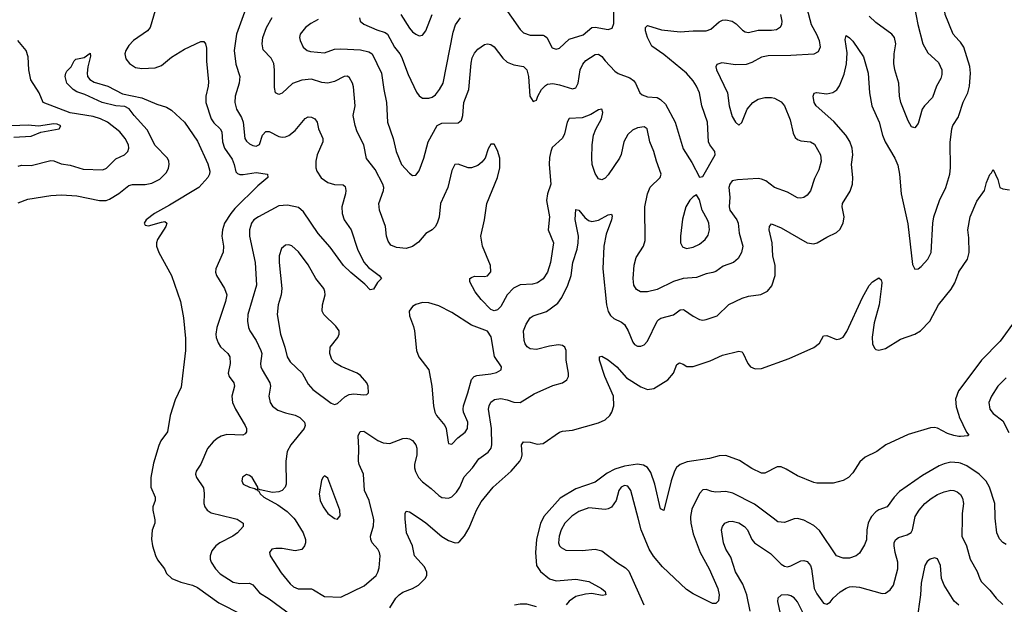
# Model space of a CAD drawing. Header units: inches. Extents: x 990586 to 1117858, y 769490 to 892071.
# Tile 33 of 248: x 1024240 to 1030279, y 849472 to 853059. Entities that reach past the tile are written whole.
import ezdxf

# ---------------------------------------------------------------- set-up
doc = ezdxf.new("R2010")
doc.units = ezdxf.units.IN
doc.header["$MEASUREMENT"] = 0
for name, color, linetype in [('B0824', 7, 'Continuous'), ('B0825', 7, 'Continuous'), ('B0834', 7, 'Continuous'), ('B0835', 7, 'Continuous')]:
    doc.layers.add(name, color=color, linetype=linetype)

msp = doc.modelspace()

# ---------------------------------------------------------------- linework, layer by layer
at = {"layer": 'B0824', "color": 6}
for points, elevation in [([(1025067.1, 850000), (1025069.4, 849990), (1025068.7, 849970), (1025053.2, 849926.8), (1025048.2, 849871.8), (1025055.3, 849830), (1025072.7, 849772.7), (1025084.7, 849744.7), (1025127.8, 849690), (1025141.3, 849661.3), (1025172.4, 849630), (1025227.2, 849607.2), (1025300.1, 849590), (1025330, 849575.6), (1025461.1, 849481.1), (1025602.7, 849410)], 2100), ([(1025549.8, 850000), (1025574.1, 849994.1), (1025611.2, 849970), (1025611, 849950), (1025575.4, 849910), (1025547.6, 849890), (1025468.2, 849850), (1025442.6, 849830), (1025418.7, 849801.3), (1025407.5, 849770), (1025408.6, 849750), (1025415.1, 849730), (1025440.6, 849690), (1025470, 849660.1), (1025550, 849608.2), (1025590, 849599.6), (1025650, 849601.5), (1025670, 849592), (1025710, 849541.7), (1025770, 849505.3), (1025910, 849402.7)], 2200), ([(1025920.3, 850000), (1025930, 849990), (1025978.5, 849910), (1025993, 849870), (1025993.4, 849850), (1025987.7, 849830), (1025970, 849808.4), (1025930, 849800.5), (1025850, 849814), (1025810, 849814.9), (1025786.4, 849810), (1025771.1, 849790), (1025776.2, 849770), (1025844.4, 849664.4), (1025898.6, 849598.6), (1025919.7, 849579.7), (1025947.9, 849567.9), (1026030, 849566.4), (1026042, 849562), (1026110, 849519.7), (1026210, 849515.5), (1026353.6, 849586.4), (1026425.7, 849650), (1026437.2, 849670), (1026443.9, 849696.1), (1026449.8, 849769.8), (1026446.7, 849790), (1026436.2, 849810), (1026402.2, 849850), (1026392.8, 849870), (1026391.1, 849890), (1026410, 849953.8), (1026412.3, 849990), (1026409.9, 850000)], 2300), ([(1026167.9, 850000), (1026170, 849998.4), (1026190, 849995.2), (1026193.6, 850000)], 2400), ([(1026511, 849450), (1026547.3, 849510), (1026566.6, 849530), (1026590, 849547), (1026650, 849568.6), (1026685.2, 849590), (1026727.5, 849630), (1026737.4, 849650), (1026737.7, 849670), (1026723.1, 849703.1), (1026660.9, 849770), (1026649.4, 849830), (1026613.3, 849910), (1026603.6, 849996.4), (1026603.7, 850000)], 2200), ([(1026689.1, 850000), (1026731.7, 849971.7), (1026830, 849889.2), (1026870, 849863.3), (1026910, 849848.9), (1026930, 849852.4), (1026940.4, 849859.6), (1026968, 849892), (1026997.7, 849942.3), (1027021.3, 850000)], 2200), ([(1027450.2, 850000), (1027434.8, 849970), (1027410.5, 849869.5), (1027403.5, 849790), (1027409, 849710), (1027433.6, 849673.6), (1027489, 849629), (1027530, 849615.3), (1027650, 849626.3), (1027730, 849611.8), (1027808, 849570), (1027831, 849550), (1027835.6, 849530), (1027813.4, 849526.6), (1027750, 849539.4), (1027710, 849535.3), (1027650, 849519.3), (1027610, 849492.3), (1027591.7, 849468.3)], 2200), ([(1027613.1, 850000), (1027584.3, 849970), (1027561.6, 849930), (1027547.9, 849890), (1027544.6, 849850), (1027551.5, 849831.5), (1027561.1, 849821.1), (1027590, 849804.9), (1027690, 849803.4), (1027770, 849810), (1027810, 849800.2), (1027906.7, 849726.7), (1027955.9, 849695.9), (1027975.6, 849675.6), (1028068.2, 849468.2)], 2300), ([(1028354.4, 850000), (1028355.4, 849970), (1028370, 849905.3), (1028414.1, 849790), (1028469.5, 849690), (1028521.8, 849570), (1028530.3, 849529.7), (1028526.9, 849493.1), (1028510, 849478.1), (1028490, 849478), (1028370, 849536.5), (1028330, 849562.8), (1028182.2, 849702.2), (1028127.3, 849767.3), (1028101.7, 849810), (1028051.1, 849930), (1028032.8, 850000)], 2300), ([(1028720.4, 849430), (1028699.8, 849530), (1028675.1, 849595.1), (1028630, 849672.4), (1028602.4, 849762.4), (1028571, 849810), (1028555.6, 849850), (1028544.2, 849930), (1028549.5, 849950.5), (1028565.5, 849970), (1028590, 849981.1), (1028610, 849982.3), (1028650, 849971.5), (1028686.4, 849950), (1028704.3, 849930), (1028729.8, 849870), (1028746.6, 849850), (1028843.9, 849783.9), (1028910, 849718.1), (1028930, 849705.3), (1028950, 849703), (1028970, 849708.1), (1029030, 849738.3), (1029050, 849741.1), (1029070, 849734), (1029089.2, 849710), (1029095.5, 849690), (1029112.6, 849570), (1029130, 849536), (1029170, 849479.3), (1029190, 849472.6), (1029210, 849484.8), (1029229.9, 849510.1), (1029272, 849548), (1029310, 849572.1), (1029330, 849579.2), (1029350, 849581.8), (1029390, 849576.5), (1029530, 849539.3), (1029550, 849541.5), (1029579.8, 849560.2), (1029598.5, 849590), (1029625.9, 849690), (1029625.6, 849730), (1029608.7, 849790), (1029602.7, 849830), (1029603.8, 849850), (1029611.6, 849868.4), (1029630, 849881.6), (1029682.5, 849897.5), (1029706.9, 849913.1), (1029716.3, 849930), (1029731, 850000)], 2400), ([(1029459.1, 850000), (1029443.3, 849970), (1029435.7, 849930), (1029432.7, 849867.3), (1029422.4, 849837.6), (1029390, 849786), (1029370, 849769.9), (1029330, 849755.7), (1029290, 849756.3), (1029250, 849769.3), (1029145.8, 849925.8), (1029110, 849955.5), (1029050, 849989.3), (1029010, 849999.5), (1028990, 849997.5), (1028930, 849974.7), (1028890, 849979), (1028862.1, 850000)], 2300), ([(1030000, 849466.6), (1029971.6, 849491.6), (1029910, 849590), (1029892.7, 849630), (1029887.9, 849710), (1029870, 849750.9), (1029850, 849756.7), (1029825.1, 849750), (1029805, 849735), (1029790.7, 849710), (1029770, 849603), (1029764.9, 849530), (1029743.4, 849370)], 2500), ([(1029069.2, 849369.2), (1029010, 849487.3), (1028990, 849511.6), (1028970, 849524.8), (1028950, 849530.6), (1028910, 849528.7), (1028890, 849510.5), (1028887.6, 849490), (1028920.2, 849340.2)], 2500), ([(1027410, 849457), (1027350, 849472.7), (1027310, 849473.8), (1027273.9, 849466.1)], 2200)]:
    msp.add_lwpolyline(points, dxfattribs=dict(at, elevation=elevation))
at = {"layer": 'B0825', "color": 6}
for points, elevation in [([(1030000, 852931.1), (1029964.8, 852970), (1029916.8, 853090), (1029912.1, 853127.9), (1029917.3, 853142.7), (1029960.3, 853190), (1029963.7, 853210), (1029955.1, 853250), (1029938.1, 853290), (1029876.8, 853396.8), (1029836.6, 853450), (1029828, 853470), (1029825.6, 853514.4), (1029830.4, 853529.6), (1029850, 853532.2), (1029930, 853491.8), (1029990, 853469.8), (1030000, 853469.7)], 2300), ([(1025081.8, 853150), (1025040.7, 853010), (1025024.4, 852990), (1024938.1, 852930), (1024910, 852899.6), (1024890.4, 852870), (1024885, 852850), (1024890, 852819), (1024912.9, 852790), (1024950, 852765.8), (1024990, 852758.9), (1025070, 852762.5), (1025110, 852777.6), (1025170, 852828), (1025250, 852878.4), (1025350, 852925), (1025370, 852925.1), (1025379.1, 852910), (1025384.9, 852884.9), (1025385, 852805), (1025398, 852678), (1025396.8, 852650), (1025382.3, 852590), (1025381.6, 852550), (1025414.5, 852450), (1025430, 852425.4), (1025469.8, 852390), (1025480.6, 852370), (1025483.3, 852310), (1025495.2, 852270), (1025542.3, 852202.3), (1025555.5, 852170), (1025565.9, 852125.9), (1025575.2, 852115.2), (1025589.5, 852109.5), (1025610, 852108.9), (1025690, 852120.7), (1025760.6, 852110), (1025762.6, 852090), (1025699.7, 852040.3), (1025560, 851900), (1025534.9, 851870), (1025496.7, 851810), (1025484.4, 851770), (1025480.4, 851730), (1025489.1, 851670), (1025488.5, 851631.5), (1025443.1, 851530), (1025441.1, 851510), (1025446.2, 851490), (1025496.5, 851410), (1025510.3, 851370), (1025502.4, 851330), (1025448.6, 851170), (1025443.5, 851130), (1025445.9, 851110), (1025456.7, 851076.7), (1025471, 851051), (1025516.9, 851010), (1025528, 850990), (1025530.7, 850950), (1025519.4, 850890), (1025524.6, 850870), (1025552.4, 850830), (1025557.1, 850810), (1025540.4, 850750), (1025545, 850710), (1025562.7, 850670), (1025621.8, 850570), (1025630.1, 850550), (1025631.5, 850530), (1025622.4, 850517.6), (1025609.5, 850510.5), (1025510, 850514.8), (1025475.3, 850504.7), (1025450.1, 850490), (1025426.6, 850470), (1025392.5, 850427.5), (1025350, 850331.5), (1025322.4, 850290), (1025318.1, 850270), (1025323.5, 850250), (1025366.4, 850186.4), (1025372.1, 850152.1), (1025369.8, 850089.8), (1025375.3, 850070), (1025388.8, 850048.8), (1025413.4, 850033.4), (1025549.8, 850000)], 2200), ([(1025635.4, 853150), (1025570.6, 852969.4), (1025555.6, 852870), (1025565, 852785), (1025589.8, 852709.8), (1025585.8, 852670), (1025562.3, 852590), (1025559.2, 852550), (1025570.6, 852510), (1025599.3, 852459.3), (1025610.3, 852430.3), (1025620.2, 852330), (1025630, 852312.9), (1025650, 852297.1), (1025670, 852286.2), (1025690, 852282.9), (1025710, 852293.1), (1025729.2, 852350), (1025750, 852371.7), (1025770, 852372.7), (1025830, 852341.8), (1025850, 852337.4), (1025870, 852339.5), (1025891.3, 852348.7), (1025930, 852379.4), (1025990, 852452.1), (1026010, 852462), (1026030, 852459.9), (1026050.7, 852450), (1026065.3, 852430), (1026073.5, 852390), (1026099.3, 852330), (1026098.8, 852310), (1026065.2, 852230), (1026055.4, 852190), (1026055.9, 852150), (1026061.8, 852130), (1026088.2, 852088.2), (1026130, 852060.8), (1026170, 852047.2), (1026224.8, 852044.8), (1026236, 852036), (1026240.2, 852010), (1026237.4, 851990), (1026216.3, 851910), (1026218.5, 851870), (1026230, 851831.4), (1026273.3, 851770), (1026312.5, 851650), (1026351.2, 851571.2), (1026378.5, 851538.5), (1026445.4, 851490), (1026459.6, 851470), (1026434.1, 851445.9), (1026410, 851405.7), (1026390, 851401), (1026356.3, 851436.3), (1026270, 851507.3), (1026226.8, 851550), (1026143.2, 851663.2), (1026070, 851746.8), (1025980.7, 851880.7), (1025950, 851905.6), (1025881.7, 851921.7), (1025830, 851915.8), (1025704.6, 851850), (1025676.7, 851830), (1025660.8, 851810), (1025648.9, 851770), (1025649.4, 851730), (1025683.2, 851570), (1025692.1, 851430), (1025640, 851250), (1025637.4, 851210), (1025644, 851170), (1025651.4, 851150), (1025690, 851091.6), (1025719.7, 851030), (1025724.2, 851010), (1025716.7, 850950), (1025718.7, 850930), (1025726.1, 850910), (1025773.6, 850830), (1025778.1, 850810), (1025767.3, 850750), (1025775.4, 850710), (1025790, 850688.3), (1025823.9, 850663.9), (1025870, 850646.4), (1025930, 850632.8), (1025958.9, 850618.9), (1025987.4, 850590), (1025990.2, 850570), (1025984.1, 850550), (1025903.7, 850450), (1025881.2, 850410), (1025872.3, 850350), (1025873.6, 850210), (1025869.1, 850190), (1025850, 850170.6), (1025830, 850161.9), (1025790, 850158.2), (1025714.9, 850174.9), (1025701.5, 850181.5), (1025701.5, 850190), (1025665.4, 850250), (1025650, 850262.3), (1025630, 850268.9), (1025607.2, 850252.8), (1025602, 850230), (1025610, 850209.7), (1025649.1, 850190.9), (1025682.3, 850182.3), (1025690, 850176), (1025697.6, 850177.6), (1025697.6, 850170), (1025706.2, 850166.2), (1025715.6, 850150), (1025738.3, 850130), (1025822.7, 850082.7), (1025880.8, 850040.8), (1025920.3, 850000)], 2300), ([(1027202.2, 853150), (1027310, 852997.7), (1027330, 852977.2), (1027370, 852962.8), (1027450, 852963.5), (1027459.4, 852959.4), (1027473.2, 852950), (1027506.5, 852886.5), (1027530, 852877.3), (1027550, 852884.4), (1027610, 852938.1), (1027695.2, 852964.8), (1027750, 853009.9), (1027770, 853011.9), (1027850, 852999.3), (1027873.2, 853006.8), (1027884.1, 853035.9), (1027884.4, 853110)], 2600), ([(1029717.2, 853190), (1029748.2, 853028.2), (1029779.8, 852910), (1029810, 852855.9), (1029875, 852795), (1029895.1, 852750), (1029896.7, 852723.3), (1029890, 852697.3), (1029862.5, 852650), (1029837.8, 852582.2), (1029788.9, 852531.1), (1029776, 852510), (1029750, 852422.3), (1029730, 852394.3), (1029710, 852400.8), (1029690, 852437.8), (1029644.2, 852550), (1029635.5, 852590), (1029631.1, 852670), (1029608.3, 852750), (1029601.8, 852790), (1029602.9, 852850), (1029613.4, 852910), (1029605.6, 852950), (1029588.2, 852970), (1029490, 853041), (1029450, 853080.8)], 2400), ([(1029067.8, 853130), (1029094.8, 853030), (1029128, 852970), (1029144.2, 852930), (1029150, 852889.3), (1029137.6, 852862.4), (1029110, 852846.8), (1028970, 852838.8), (1028830, 852837.6), (1028790, 852828.6), (1028730, 852796), (1028695.6, 852784.4), (1028630, 852780.7), (1028545.7, 852794.3), (1028515.8, 852784.2), (1028508.7, 852770), (1028513, 852750), (1028580.2, 852610), (1028590.6, 852530), (1028610, 852464.4), (1028630, 852429.9), (1028650, 852412.5), (1028670, 852428), (1028701.8, 852510), (1028736.5, 852550), (1028770, 852570.5), (1028810, 852581.8), (1028850, 852581.5), (1028870, 852576.5), (1028910, 852554.4), (1028930.9, 852530), (1028965.2, 852445.2), (1028983.4, 852363.4), (1028996.3, 852336.3), (1029010, 852324), (1029030, 852315.6), (1029090, 852308.7), (1029114.1, 852294.1), (1029151.1, 852230), (1029154.8, 852190), (1029141.9, 852138.1), (1029114.6, 852085.4), (1029090, 852008.4), (1029070, 851982.9), (1029050, 851968.6), (1029030, 851963.4), (1029010, 851965.7), (1028950, 852000.6), (1028870, 852029.6), (1028815.6, 852070), (1028790, 852080.7), (1028770, 852083.4), (1028643.3, 852076.7), (1028610, 852070), (1028595.4, 852050), (1028589.7, 852030), (1028594.9, 851970), (1028591.3, 851910), (1028596, 851890), (1028638.9, 851830), (1028646.3, 851810), (1028651.8, 851750), (1028674.8, 851670), (1028667.8, 851630), (1028647.3, 851592.7), (1028617.7, 851570), (1028554.1, 851545.9), (1028510, 851514.6), (1028492.1, 851507.9), (1028450, 851499.1), (1028390, 851477), (1028308.8, 851471.2), (1028250, 851453.2), (1028150, 851404.1), (1028089.6, 851389.6), (1028048.5, 851388.5), (1028023.7, 851403.7), (1028007.6, 851430), (1028002.7, 851470), (1028007.7, 851552.3), (1028020.9, 851599.1), (1028065.7, 851670), (1028076.2, 851703.8), (1028073.7, 851910), (1028089.7, 851990.3), (1028107.8, 852032.2), (1028168.3, 852090), (1028173.9, 852110), (1028144.8, 852190), (1028130, 852250), (1028105.6, 852310), (1028088.7, 852388.7), (1028070, 852402.3), (1028030, 852395.2), (1027998.8, 852381.2), (1027970, 852355.2), (1027946.3, 852310), (1027928.6, 852231.4), (1027918.8, 852210), (1027850, 852106.4), (1027830, 852085.9), (1027810, 852076), (1027790, 852082.7), (1027770, 852115.9), (1027751.8, 852170), (1027749.5, 852210), (1027751.6, 852290), (1027758.6, 852350), (1027772.9, 852387.1), (1027808.5, 852450), (1027815.9, 852490), (1027810.1, 852510), (1027790, 852505.1), (1027743.1, 852476.9), (1027690, 852456.4), (1027610, 852451.7), (1027598.6, 852430), (1027581, 852359), (1027570, 852332.4), (1027506, 852274), (1027496.6, 852250), (1027490, 852212.9), (1027486.8, 852170), (1027497.8, 852050), (1027477, 851990), (1027471.1, 851950), (1027490.3, 851850), (1027481.6, 851770), (1027514, 851690), (1027494.9, 851570), (1027476.9, 851510), (1027451, 851469), (1027415.5, 851444.5), (1027384.2, 851435.8), (1027310, 851431.3), (1027268.8, 851411.2), (1027229.4, 851370.6), (1027190, 851298.3), (1027170, 851279.1), (1027150, 851272.5), (1027130, 851280.7), (1027070, 851342.1), (1027034.4, 851390), (1027000.1, 851450), (1027001.3, 851470), (1027010, 851477.6), (1027030, 851484.7), (1027090, 851483.4), (1027110, 851487.4), (1027128.7, 851511.3), (1027126.8, 851550), (1027077.7, 851670), (1027068.1, 851730), (1027091.3, 851830), (1027104.3, 851930), (1027170.9, 852090), (1027185.1, 852150), (1027184.5, 852210), (1027170, 852257.1), (1027150, 852295.6), (1027130, 852295.3), (1027113.6, 852266.4), (1027094.6, 852210), (1027075.1, 852184.9), (1027050, 852163.7), (1027010, 852149.1), (1026990, 852150.4), (1026930, 852172.8), (1026909.4, 852170.6), (1026890, 852133.4), (1026865.4, 852030), (1026820.5, 851930), (1026811.8, 851848.2), (1026803.3, 851816.7), (1026789.9, 851790), (1026770, 851770.3), (1026730, 851746.8), (1026686.7, 851693.3), (1026650, 851666.9), (1026610, 851655.3), (1026550, 851661.2), (1026516, 851676), (1026499, 851699), (1026490.4, 851730), (1026483.3, 851790), (1026446.5, 851890), (1026442.6, 851930), (1026471.7, 852010), (1026472.6, 852030), (1026467.1, 852050), (1026420.5, 852140.5), (1026367.8, 852207.8), (1026350.8, 852290), (1026310.6, 852370), (1026298.1, 852410), (1026285.3, 852470), (1026296.8, 852530), (1026287.6, 852647.6), (1026281.8, 852670), (1026262.6, 852702.6), (1026250, 852711.9), (1026230, 852710.7), (1026170, 852679.9), (1026130, 852669.9), (1026093.5, 852673.5), (1026030, 852692.8), (1025970, 852688.3), (1025913.7, 852666.3), (1025850, 852608.8), (1025830, 852599.1), (1025808.2, 852610), (1025802.9, 852642.9), (1025803.1, 852750), (1025798.8, 852790), (1025782, 852822), (1025733.8, 852873.8), (1025726.3, 852910), (1025731, 852950), (1025753.3, 853010), (1025787.9, 853072.1)], 2400), ([(1026070, 853059.9), (1026025.3, 853034.7), (1025993.3, 853010), (1025960.4, 852970), (1025956.2, 852950), (1025959.3, 852930), (1025978.8, 852890), (1026003.3, 852870), (1026023.7, 852863.7), (1026110, 852855.2), (1026170, 852877.7), (1026210, 852880.6), (1026330, 852873.2), (1026381, 852861), (1026401.3, 852850), (1026460, 852730), (1026472.5, 852630), (1026490, 852550), (1026495.9, 852430), (1026529.8, 852330), (1026549.2, 852250), (1026581.5, 852170), (1026630, 852116.9), (1026650, 852103.6), (1026670, 852104.1), (1026689.4, 852130.6), (1026719.2, 852210), (1026746, 852310), (1026800.9, 852410), (1026830, 852423.1), (1026930, 852426), (1026950, 852441.3), (1026958.8, 852470), (1026963.2, 852550), (1026993.7, 852630), (1027008.5, 852791.5), (1027015.8, 852824.2), (1027030, 852853.8), (1027050, 852876.9), (1027090, 852907.3), (1027110, 852911.4), (1027130, 852906.2), (1027150, 852892.6), (1027203.4, 852823.4), (1027230, 852798.9), (1027270, 852781.4), (1027330, 852770.9), (1027350, 852751.4), (1027359.6, 852710), (1027368.2, 852590), (1027390, 852557.6), (1027410, 852565.3), (1027417.6, 852590), (1027440.1, 852630), (1027464.2, 852655.8), (1027477.3, 852662.7), (1027510, 852666.4), (1027550, 852659.9), (1027630, 852633.7), (1027650, 852641.1), (1027665.5, 852670), (1027678.2, 852750), (1027693.6, 852786.4), (1027712.7, 852807.3), (1027770, 852844.6), (1027790, 852846.3), (1027810, 852832.7), (1027830, 852805.4), (1027890, 852742.2), (1027910, 852728.9), (1027981.6, 852701.6), (1028005.3, 852685.3), (1028017.1, 852670), (1028043.6, 852610), (1028057.1, 852597.1), (1028090, 852584.9), (1028150, 852580.5), (1028170, 852568.7), (1028200.3, 852540.3), (1028260, 852430), (1028310, 852265.4), (1028363.1, 852183.1), (1028410, 852091.7), (1028430, 852097.6), (1028506.5, 852230), (1028502.6, 852250), (1028472.8, 852290), (1028464.8, 852310), (1028458, 852430), (1028423.1, 852530), (1028409.4, 852610), (1028391.6, 852650), (1028370, 852684.3), (1028330.4, 852730), (1028190, 852845.2), (1028117.1, 852897.1), (1028089.7, 852950), (1028078.2, 852990), (1028077.2, 853010), (1028090, 853022.8), (1028175.9, 852995.9), (1028290, 852983.7), (1028370, 852990.6), (1028450, 852989.7), (1028479.2, 853000.8), (1028530, 853045.2), (1028550, 853054.9), (1028570, 853058), (1028610, 853048.7), (1028633.7, 853033.7), (1028673.4, 852993.4), (1028690, 852983.4), (1028710, 852980.7), (1028770, 852993.9), (1028850, 852993.3), (1028880.7, 852999.3), (1028905.7, 853014.3), (1028914.7, 853030), (1028917.2, 853050), (1028908.7, 853090)], 2500), ([(1026576.6, 853090), (1026630, 853007.2), (1026650, 852985.1), (1026670, 852969.2), (1026690, 852960.4), (1026710, 852964.2), (1026730, 852990.1), (1026769.8, 853090)], 2700), ([(1026323.7, 853070), (1026328.7, 853048.7), (1026350.7, 853030.7), (1026430, 852997.1), (1026481, 852981), (1026496.6, 852970), (1026537.8, 852890), (1026571.4, 852850), (1026582.2, 852830), (1026621.9, 852721.9), (1026673.4, 852613.4), (1026690, 852590.5), (1026710, 852578.1), (1026750, 852576.7), (1026770, 852583.5), (1026790, 852597.4), (1026815.7, 852630), (1026837, 852670), (1026897.8, 852982.2), (1026912.6, 853027.4), (1026944.2, 853070)], 2600), ([(1026409.9, 850000), (1026383.6, 850110), (1026354.7, 850170), (1026348.4, 850270), (1026321.8, 850330), (1026317.5, 850350), (1026319.9, 850430), (1026315, 850505), (1026327.3, 850532.7), (1026350, 850534.2), (1026436.6, 850476.6), (1026470, 850462.1), (1026510, 850459.6), (1026590, 850488.6), (1026610, 850490.7), (1026630, 850488.2), (1026650, 850477.7), (1026670, 850450.8), (1026675, 850430), (1026675.7, 850390), (1026661.9, 850330), (1026661.4, 850310), (1026666.6, 850286.6), (1026685.5, 850250), (1026710, 850222.9), (1026763.4, 850183.4), (1026810, 850139.6), (1026830, 850127.4), (1026870, 850122.4), (1026890, 850130.8), (1026919.6, 850160.4), (1026938.5, 850190), (1026966.5, 850253.5), (1027016.2, 850310), (1027056, 850364), (1027113.6, 850406.4), (1027131.2, 850430), (1027135.9, 850450), (1027133.2, 850550), (1027116.2, 850670), (1027119, 850690), (1027130, 850712.6), (1027152, 850728), (1027190, 850735), (1027230, 850727.1), (1027270, 850712), (1027310, 850710.6), (1027395.8, 850764.2), (1027510, 850813.6), (1027569.1, 850830.9), (1027596.3, 850850), (1027605.6, 850870), (1027606.9, 850890), (1027592, 850970), (1027592.4, 851030), (1027583.5, 851050), (1027570, 851059.3), (1027543.7, 851063.7), (1027490, 851055.6), (1027410, 851035.2), (1027370, 851040.1), (1027351.7, 851051.7), (1027339.4, 851070), (1027334.1, 851090), (1027330.7, 851150), (1027345.7, 851190), (1027371.1, 851228.9), (1027390, 851241), (1027470, 851268.3), (1027540.4, 851319.6), (1027564.8, 851355.2), (1027602.4, 851430), (1027622.3, 851490), (1027633, 851570), (1027658.5, 851650), (1027665.3, 851690), (1027666.5, 851730), (1027647.6, 851832.4), (1027650, 851894), (1027670, 851890.1), (1027705.3, 851845.3), (1027727.6, 851827.6), (1027750, 851820.4), (1027790.9, 851829.1), (1027850, 851861.1), (1027870, 851865.5), (1027873.5, 851853.5), (1027870.5, 851830), (1027836.4, 851743.6), (1027822.8, 851670), (1027816.4, 851530), (1027839.3, 851310), (1027849.3, 851269.3), (1027863.6, 851243.6), (1027884.7, 851224.7), (1027930, 851203.5), (1027948.7, 851188.7), (1027972.6, 851150), (1028000.2, 851080.2), (1028010, 851066.7), (1028030, 851056.4), (1028050, 851055.8), (1028070, 851064.4), (1028090, 851085.8), (1028150, 851208.5), (1028160.7, 851219.3), (1028173, 851227), (1028250, 851248.1), (1028290, 851277.8), (1028310, 851281.2), (1028317.5, 851277.5), (1028370, 851240.5), (1028410, 851219.8), (1028430, 851216.2), (1028450, 851219.4), (1028518.4, 851241.6), (1028589.3, 851310.7), (1028670.2, 851349.8), (1028710, 851363.2), (1028786.3, 851373.7), (1028826.3, 851393.7), (1028853.3, 851426.7), (1028874.4, 851490), (1028873.6, 851550), (1028859.6, 851610), (1028855.2, 851690), (1028837.4, 851770), (1028838.6, 851790), (1028850, 851806.8), (1028910, 851782), (1029070, 851689.7), (1029110, 851683.2), (1029131, 851689), (1029190, 851725.4), (1029250, 851753.2), (1029270, 851770.7), (1029290.9, 851810), (1029296.2, 851850), (1029284.4, 851910), (1029286.4, 851930), (1029334.2, 852005.8), (1029347, 852050), (1029348.9, 852090), (1029341.9, 852170), (1029350.8, 852230), (1029345.6, 852270), (1029331, 852311), (1029307.4, 852350), (1029233.1, 852433.1), (1029124.8, 852530), (1029113, 852550), (1029106.8, 852590), (1029112.6, 852607.4), (1029127.8, 852612.2), (1029190, 852604.7), (1029227.9, 852612.1), (1029251.3, 852628.7), (1029267.4, 852652.6), (1029296.6, 852723.4), (1029311.4, 852788.6), (1029314.5, 852854.5), (1029302.9, 852937.1), (1029310, 852961.1), (1029330, 852948.1), (1029350, 852926.9), (1029415.9, 852830), (1029444.5, 852730), (1029451.5, 852610), (1029465.6, 852530), (1029511.5, 852430), (1029532.4, 852350), (1029547.7, 852310), (1029606.7, 852210), (1029626, 852166), (1029636.9, 852110), (1029646.8, 851990), (1029686.6, 851806.6), (1029715.9, 851555.9), (1029730, 851527.2), (1029750, 851530.5), (1029770, 851545.4), (1029810, 851589.7), (1029829.9, 851630), (1029840.5, 851810), (1029847.6, 851850), (1029882.1, 851950), (1029921, 852030), (1029945.2, 852110), (1029949.4, 852150), (1029946.2, 852306.2), (1029956.9, 852390), (1029963.6, 852410), (1029997.2, 852462.8), (1030000, 852471.4)], 2300), ([(1024230, 852159.8), (1024250, 852166.8), (1024310, 852163.3), (1024430, 852194.2), (1024450, 852191.8), (1024493.7, 852173.7), (1024550, 852165.9), (1024630, 852141.6), (1024750, 852138.4), (1024772.5, 852147.5), (1024830, 852204.5), (1024883.4, 852230), (1024903.9, 852250), (1024909.3, 852270), (1024906.8, 852290), (1024887.5, 852330), (1024854.1, 852370), (1024778.6, 852430), (1024735.6, 852450), (1024690, 852464), (1024550, 852486.2), (1024384, 852550), (1024360.3, 852610), (1024308.7, 852690), (1024295.7, 852750), (1024291.1, 852831.1), (1024278.7, 852870), (1024228.1, 852930)], 2200), ([(1024230, 851935.3), (1024290, 851958), (1024430, 851980.2), (1024495.8, 851984.2), (1024590, 851978.2), (1024730, 851948.7), (1024770, 851950.3), (1024790, 851957), (1024847.8, 851992.2), (1024910, 852040.7), (1024932.7, 852047.3), (1025010, 852047.4), (1025050, 852055.3), (1025100.3, 852079.7), (1025139.6, 852120.4), (1025152.2, 852147.8), (1025156.7, 852170), (1025154.9, 852190), (1025146, 852210), (1025070, 852285.9), (1025022.1, 852382.1), (1024941.5, 852470), (1024911.5, 852511.5), (1024885.3, 852525.3), (1024828.8, 852530), (1024746.2, 852550), (1024639.7, 852599.7), (1024590, 852615.7), (1024566.9, 852630), (1024530, 852669.6), (1024517.9, 852710), (1024523.1, 852730), (1024530, 852743.5), (1024555, 852770), (1024573, 852807), (1024584.2, 852815.8), (1024634.3, 852825.7), (1024672.5, 852852.5), (1024674.7, 852834.7), (1024657.2, 852770), (1024652.7, 852730), (1024655.3, 852710), (1024670.9, 852690.9), (1024695.8, 852675.8), (1024779.7, 852650), (1024870, 852604.1), (1024990, 852578.6), (1025080.6, 852540.6), (1025141.2, 852521.2), (1025170, 852503.6), (1025250, 852429.6), (1025330, 852313.7), (1025394.1, 852174.1), (1025406.3, 852130), (1025403.6, 852110), (1025393.9, 852090), (1025339, 852030), (1025159.7, 851920.3), (1025066.6, 851870), (1025016.5, 851830), (1025003.1, 851810), (1025010, 851797.2), (1025030, 851794.1), (1025110, 851817.4), (1025130, 851820.1), (1025143.2, 851810), (1025135.9, 851790), (1025085.6, 851710), (1025079.1, 851690), (1025079.4, 851670), (1025094.2, 851630), (1025171.3, 851490), (1025226.8, 851330), (1025245.5, 851230), (1025256.6, 851103.4), (1025257.2, 851030), (1025230, 850805.1), (1025193.4, 850726.6), (1025162.7, 850630), (1025146.8, 850530), (1025105.8, 850474.2), (1025094.1, 850445.9), (1025061.4, 850338.6), (1025044.1, 850250), (1025044.4, 850190), (1025071.8, 850130), (1025070.5, 850110), (1025056.1, 850070), (1025055.6, 850050), (1025067.1, 850000)], 2100), ([(1024203, 852337), (1024310, 852344.5), (1024370, 852368.7), (1024481.7, 852390), (1024492.8, 852407.2), (1024470, 852418.6), (1024450, 852420.1), (1024354.9, 852405.1), (1024290.9, 852410.9), (1024190, 852407.1)], 2300), ([(1027021.3, 850000), (1027041.8, 850050), (1027070, 850101.9), (1027143, 850190), (1027253.9, 850290), (1027307.8, 850350), (1027318.2, 850370), (1027322, 850390), (1027317.9, 850450), (1027330, 850469.1), (1027370, 850467), (1027414.7, 850454.7), (1027450, 850459.6), (1027550, 850527.7), (1027570, 850535), (1027630, 850539.8), (1027790, 850585.7), (1027830, 850603.7), (1027858.6, 850630), (1027871.5, 850650), (1027884, 850690), (1027882.9, 850750), (1027829.5, 850870), (1027796.1, 850970), (1027795.4, 850990), (1027810, 850994.7), (1027850, 850973), (1027901.6, 850930), (1027961.7, 850861.7), (1028050, 850806.4), (1028090, 850789), (1028130, 850797), (1028214.7, 850850), (1028249.5, 850890), (1028270, 850942.4), (1028287, 850953), (1028310, 850945.7), (1028331.9, 850931.9), (1028370, 850930.5), (1028474.4, 850965.6), (1028550, 851000.1), (1028650, 851024.4), (1028670, 851021.8), (1028675.9, 851015.9), (1028705.5, 850950), (1028722.3, 850930), (1028750, 850917.2), (1028790, 850918.9), (1028959.5, 850980.5), (1029111.4, 851048.6), (1029144.8, 851075.2), (1029170, 851118.3), (1029190, 851120.5), (1029250, 851097.4), (1029270, 851099.9), (1029290, 851111.8), (1029313.7, 851146.3), (1029410, 851353.8), (1029450, 851428.9), (1029470, 851450.2), (1029510, 851475.3), (1029523.1, 851463.1), (1029526.9, 851446.9), (1029524.7, 851424.7), (1029510.9, 851310), (1029481.1, 851198.9), (1029468.3, 851111.7), (1029469.9, 851069.9), (1029482.8, 851042.8), (1029490, 851036), (1029510, 851030.3), (1029550, 851040.9), (1029642.2, 851097.8), (1029730, 851129), (1029765.9, 851150), (1029823, 851210), (1029876.3, 851310), (1029954, 851406), (1029975.4, 851444.6), (1029999.1, 851510), (1030000, 851511.3)], 2200), ([(1030000, 850784.7), (1029998, 850782), (1029979.4, 850730), (1029983.1, 850683.1), (1030000, 850631.6)], 2200), ([(1030000, 850502.5), (1029970, 850507.2), (1029930, 850520.5), (1029870, 850553.8), (1029850, 850557.7), (1029825.3, 850554.7), (1029690, 850513.8), (1029553, 850450), (1029497.2, 850410), (1029425.5, 850374.5), (1029393.3, 850346.7), (1029350, 850279), (1029324.3, 850250), (1029290, 850230.9), (1029230, 850216), (1029130, 850214.5), (1029110, 850219.3), (1029010, 850260.7), (1028941.8, 850301.8), (1028910, 850314.7), (1028885.1, 850314.9), (1028810, 850276.6), (1028790, 850276.7), (1028730, 850306.3), (1028655.5, 850355.5), (1028570, 850384.5), (1028530, 850383.2), (1028470, 850366.7), (1028333.4, 850346.6), (1028290, 850329.7), (1028269.1, 850310.9), (1028256.6, 850290), (1028236, 850230), (1028190, 850048.6), (1028170, 850057.3), (1028135.7, 850210), (1028110, 850281), (1028090, 850312.3), (1028066.3, 850326.3), (1028030, 850332.2), (1027950, 850319.9), (1027890, 850300.5), (1027844, 850276), (1027770, 850221.3), (1027650, 850180.7), (1027555.7, 850124.3), (1027455.3, 850010), (1027450.2, 850000)], 2200), ([(1030000, 850339.2), (1029950, 850343.5), (1029910, 850334.8), (1029878.5, 850321.5), (1029776.9, 850263.1), (1029635.2, 850164.8), (1029602.9, 850130), (1029561.1, 850070), (1029510, 850051.7), (1029490, 850039.4), (1029464.4, 850010), (1029459.1, 850000)], 2300), ([(1026193.6, 850000), (1026204.9, 850015.1), (1026202.8, 850050), (1026130, 850245.1), (1026110, 850260.9), (1026098.5, 850250), (1026090, 850232), (1026076.5, 850150), (1026082, 850110), (1026101.7, 850070), (1026130, 850030.1), (1026167.9, 850000)], 2400), ([(1028032.8, 850000), (1027988.2, 850170), (1027970, 850197.6), (1027950, 850200.9), (1027929, 850191), (1027914.4, 850170), (1027898, 850110), (1027870, 850067.6), (1027850, 850057.1), (1027830, 850054.6), (1027730, 850063.2), (1027670, 850041.9), (1027626.3, 850013.7), (1027613.1, 850000)], 2300), ([(1028862.1, 850000), (1028746.8, 850086.8), (1028613.1, 850153.1), (1028570, 850164), (1028510, 850161.1), (1028484.4, 850164.4), (1028450, 850176.6), (1028430, 850174.3), (1028410, 850151.5), (1028363.3, 850056.7), (1028354.1, 850010), (1028354.4, 850000)], 2300), ([(1029731, 850000), (1029733.1, 850010), (1029756.1, 850050), (1029790.5, 850090), (1029830, 850122.1), (1029870, 850146.3), (1029910, 850162.9), (1029950, 850171.5), (1029970, 850170.6), (1029990, 850163.1), (1030000, 850154.9)], 2400), ([(1026603.7, 850000), (1026604.5, 850030), (1026610, 850043.2), (1026630, 850039.3), (1026689.1, 850000)], 2200)]:
    msp.add_lwpolyline(points, dxfattribs=dict(at, elevation=elevation))
for points, elevation in [([(1028390, 851985.1), (1028370, 851972.8), (1028350, 851952.1), (1028325.4, 851910), (1028305.7, 851834.3), (1028292.6, 851730), (1028293, 851690), (1028304.8, 851664.8), (1028330, 851655.6), (1028370, 851663.5), (1028410, 851681.7), (1028444.6, 851710), (1028462.9, 851737.1), (1028470.8, 851770), (1028466.5, 851810), (1028459.4, 851830), (1028425.6, 851890), (1028410, 851953.3)], 2500), ([(1025890, 851677.1), (1025870, 851675.8), (1025845.5, 851654.5), (1025831.8, 851610), (1025831.1, 851568.9), (1025848.2, 851410), (1025843.1, 851370), (1025825.5, 851310), (1025819.9, 851250), (1025839.4, 851130), (1025866.3, 851050), (1025880.1, 850990), (1025899.1, 850959.1), (1025972.8, 850890), (1026010, 850823.6), (1026037.5, 850790), (1026150, 850705.2), (1026170, 850697.5), (1026190, 850703.2), (1026234.4, 850745.6), (1026261.6, 850758.4), (1026290, 850762.6), (1026350, 850757.1), (1026370, 850760.1), (1026379.6, 850770), (1026377.9, 850810), (1026369.9, 850830), (1026330, 850875.9), (1026308.8, 850890), (1026210.6, 850930.6), (1026173.5, 850953.5), (1026154.6, 850974.6), (1026141.4, 851010), (1026144.7, 851050), (1026191.3, 851110), (1026199.8, 851130), (1026198.4, 851150), (1026179.4, 851179.4), (1026105.1, 851250), (1026094.9, 851270), (1026096.5, 851310), (1026113.7, 851370), (1026111.9, 851391.9), (1026104.3, 851410), (1026055.5, 851470), (1026010, 851554.9), (1025950, 851635.4), (1025910, 851670.5)], 2400), ([(1026710, 851323.5), (1026670, 851310.7), (1026650, 851298.5), (1026629.5, 851270), (1026630, 851241.5), (1026655.6, 851175.6), (1026661.1, 851150), (1026672.7, 851030), (1026687.8, 850990), (1026748.9, 850910), (1026767.2, 850810), (1026777.8, 850690), (1026785.8, 850650), (1026796.4, 850630), (1026847.3, 850570), (1026854.8, 850550), (1026867.1, 850467.1), (1026870, 850459.7), (1026890, 850455.3), (1026926.4, 850493.6), (1026972.1, 850527.9), (1026986.3, 850550), (1026987.5, 850590), (1026962.7, 850650), (1026959.1, 850670), (1026961.1, 850690), (1026988.8, 850770), (1027010, 850851.9), (1027026.4, 850870), (1027043.6, 850876.4), (1027130, 850885.7), (1027165.3, 850894.7), (1027193, 850910), (1027194.7, 850930), (1027152.7, 850992.7), (1027132.4, 851112.4), (1027110, 851147.3), (1027010, 851184.6), (1026890, 851261.4), (1026810, 851303.9), (1026750, 851322.5)], 2400)]:
    msp.add_lwpolyline(points, close=True, dxfattribs=dict(at, elevation=elevation))
at = {"layer": 'B0834', "color": 6}
for points, elevation in [([(1030019.9, 850000), (1030017.7, 849890), (1030046.9, 849830), (1030069.1, 849750), (1030113.2, 849673.2), (1030128.2, 849628.2), (1030138.2, 849610), (1030190, 849559.3), (1030230, 849509), (1030270, 849471)], 2400), ([(1030290, 849839.7), (1030270, 849850.8), (1030250, 849873.9), (1030233.9, 849910), (1030223.6, 850000)], 2300)]:
    msp.add_lwpolyline(points, dxfattribs=dict(at, elevation=elevation))
at = {"layer": 'B0835', "color": 6}
for points, elevation in [([(1030000, 852471.4), (1030026.9, 852553.1), (1030056.2, 852610), (1030064.8, 852650), (1030071.4, 852730), (1030068.2, 852771.8), (1030029.8, 852889.8), (1030010, 852920.1), (1030000, 852931.1)], 2300), ([(1030000, 851511.3), (1030052.7, 851590), (1030062.8, 851630), (1030061.4, 851721.4), (1030054.8, 851770), (1030070, 851848.4), (1030110, 851945.7), (1030158, 852010), (1030170, 852059.5), (1030190, 852108.9), (1030200.9, 852119.1), (1030210, 852139.1), (1030238.8, 852078.8), (1030251.3, 852030), (1030270, 852020.7), (1030310, 852015.5)], 2200), ([(1030345.7, 851214.3), (1030253.9, 851086.1), (1030139.3, 850970), (1030000, 850784.7)], 2200), ([(1030290, 850861.4), (1030240.2, 850810), (1030199.4, 850750), (1030183.8, 850710), (1030190, 850668.6), (1030210, 850641.9), (1030270, 850597.4), (1030306.4, 850526.4)], 2300), ([(1030000, 850631.6), (1030002.8, 850622.8), (1030047.9, 850527.9), (1030060.8, 850510), (1030054.8, 850505.2), (1030010, 850500.9), (1030000, 850502.5)], 2200), ([(1030223.6, 850000), (1030222.4, 850010), (1030220.6, 850090), (1030188.1, 850190), (1030167.3, 850227.3), (1030124.6, 850270), (1030050, 850321.7), (1030010, 850338.3), (1030000, 850339.2)], 2300), ([(1030000, 850154.9), (1030010, 850146.7), (1030022.5, 850122.5), (1030027.8, 850090), (1030020.5, 850030), (1030019.9, 850000)], 2400)]:
    msp.add_lwpolyline(points, dxfattribs=dict(at, elevation=elevation))

doc.saveas('drawing.dxf')
